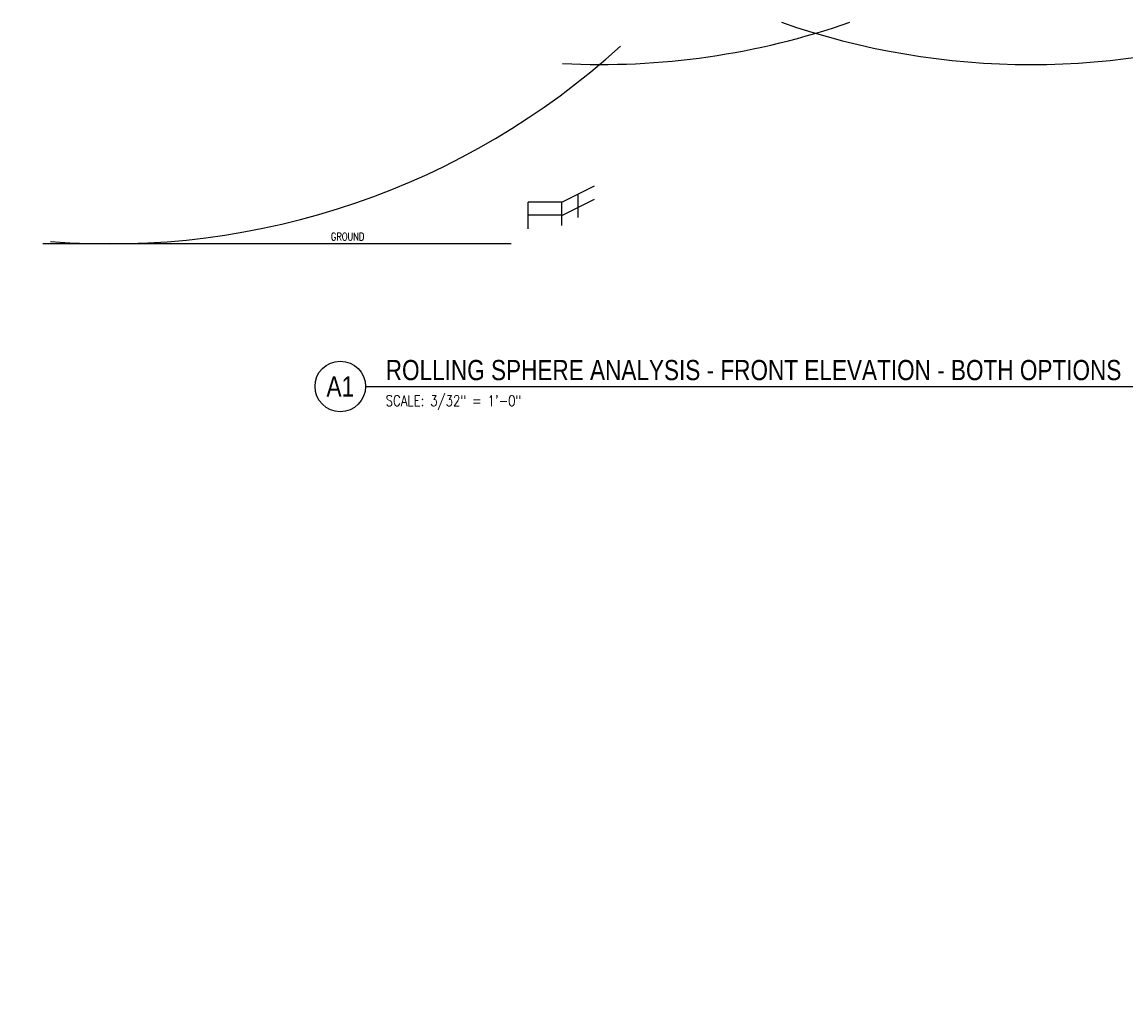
# Model space of a CAD drawing. Header units: inches. Extents: x -23339 to 14690, y -1465 to 1552.
# Tile 3 of 6: x -1075 to 675, y 0 to 1552. Entities that reach past the tile are written whole.
import ezdxf
from ezdxf import colors
from ezdxf.entities.mleader import LeaderData, LeaderLine
from ezdxf.enums import TextEntityAlignment as Align
from ezdxf.math import Vec2, Vec3

# ---------------------------------------------------------------- set-up
doc = ezdxf.new("R2010")
doc.units = ezdxf.units.IN
doc.header["$MEASUREMENT"] = 0
for name, color, linetype, lineweight in [('E-ANNO-SYMB', 2, 'Continuous', 25), ('E-GRND-CIRC', 4, 'Continuous', 50), ('G-Anno-Std-Scrn', 8, 'Continuous', 35), ('G-Bgrd-Std-Scrn', 8, 'Continuous', 35)]:
    doc.layers.add(name, color=color, linetype=linetype, lineweight=lineweight)
doc.styles.add('Annotative', font='romans.shx', dxfattribs={"width": 0.8})
doc.styles.add('ROMANS', font='ROMANS.shx', dxfattribs={"width": 0.8})
doc.styles.add('Title', font='swiss.ttf', dxfattribs={"height": 0.25})

# ---------------------------------------------------------------- blocks, each defined once
blk = doc.blocks.new('*U151')
for q in [(4.678, 0), (28.843, 0)]:
    blk.add_line((0, 0), q)
blk.add_circle((-0.313, 0), 0.313)
at = {"style": 'Title', "width": 0.8}
for tag, p, height in [('TITLE', (0.25, 0.078), 0.25), ('SCALE', (0.25, -0.177), 0.125)]:
    blk.add_attdef(tag, p, '', height=height, dxfattribs=at)
blk.add_attdef('NUMBER', text='', height=0.25, dxfattribs=at).set_placement((-0.313, 0), align=Align.MIDDLE_CENTER)

msp = doc.modelspace()

# ---------------------------------------------------------------- linework, layer by layer
at = {"layer": 'E-GRND-CIRC', "lineweight": -3}
for centre, start, end in [((-158.73578, 2684.24941), 267.14709543, 289.24758843), ((523.94516, 2684.25), 250.75251134, 289.27625225), ((-935.60033, 2400.00035), 265.46070794, 312.37313309)]:
    msp.add_arc(centre, 1200, start, end, dxfattribs=at)
at = {"layer": 'G-Anno-Std-Scrn', "lineweight": -3}
for p, q in [((-219.92262, 1266.08821), (-167.92262, 1292.08821)), ((-193.92262, 1241.91682), (-193.92262, 1279.08821)), ((-219.92262, 1266.25), (-273.01082, 1266.25)), ((-273.01082, 1224), (-273.01082, 1266.25)), ((-219.92262, 1245.08821), (-167.92262, 1271.08821)), ((-219.92262, 1228.91682), (-219.92262, 1266.08821)), ((-219.92262, 1245.25), (-273.01082, 1245.25))]:
    msp.add_line(p, q, dxfattribs=at)
at = {"layer": 'G-Bgrd-Std-Scrn', "lineweight": -3}
msp.add_line((-299.92262, 1200), (-1042.75341, 1200), dxfattribs=at)

# ---------------------------------------------------------------- block references
at = {"layer": 'E-ANNO-SYMB', "lineweight": -3}
ref = msp.add_blockref('*U151', (-530.91905, 973.96784), dxfattribs=dict(at, xscale=128, yscale=128, zscale=128))
ref.add_attrib('SCALE', 'SCALE: 3/32" = 1\'-0"', dxfattribs={"layer": '0', "height": 17, "style": 'ROMANS', "width": 0.8}).set_placement((-498.91905, 951.34081), align=Align.MIDDLE_LEFT)
ref.add_attrib('TITLE', 'ROLLING SPHERE ANALYSIS - FRONT ELEVATION - BOTH OPTIONS', (-498.91905, 983.96784), dxfattribs={"layer": '0', "height": 32, "style": 'Title', "width": 0.8})
ref.add_attrib('NUMBER', 'A1', dxfattribs={"layer": '0', "height": 32, "style": 'Title', "width": 0.8}).set_placement((-570.92563, 973.96784), align=Align.MIDDLE_CENTER)

# ---------------------------------------------------------------- leaders
at = {"layer": 'G-Anno-Std-Scrn', "lineweight": -3}
ml = msp.add_multileader_mtext('Standard', dxfattribs=at)
ml.set_content('GROUND', color=256, style='Annotative')
ml.set_leader_properties()
ml.build(insert=Vec2(0, 0))
ml.multileader.update_dxf_attribs({"text_right_attachment_type": 3, "dogleg_length": 0.36, "arrow_head_size": 9, "scale": 96})
ctx = ml.context
ctx.base_point, ctx.scale, ctx.char_height, ctx.arrow_head_size, ctx.landing_gap_size, ctx.plane_origin = Vec3(-593.30342, 1211.47694), 96, 12, 9, 4.32, Vec3(-570.53841, 1347.14057)
ctx.right_attachment, ctx.text_align_type = 3, 2
notes = []
notes.append((ctx, [(0, (0, 0, 0), (0, 0), (1, 0), 1, [])]))
ctx.mtext.insert, ctx.mtext.width, ctx.mtext.alignment, ctx.mtext.flow_direction = Vec3(-532.75485, 1217.47694), 98.8879779, 3, 5
ml = msp.add_multileader_mtext('Standard', dxfattribs=at)
ml.set_content('GROUND', color=256, style='Annotative')
ml.set_leader_properties()
ml.build(insert=Vec2(0, 0))
ml.multileader.update_dxf_attribs({"text_right_attachment_type": 3, "dogleg_length": 0.36, "arrow_head_size": 9, "scale": 96})
ctx = ml.context
ctx.base_point, ctx.scale, ctx.char_height, ctx.arrow_head_size, ctx.landing_gap_size, ctx.plane_origin = Vec3(2852.79015, 1211.47694), 96, 12, 9, 4.32, Vec3(2875.55516, 1347.14057)
ctx.right_attachment, ctx.text_align_type = 3, 2
notes.append((ctx, [(0, (0, 0, 0), (0, 0), (1, 0), 1, [])]))
ctx.mtext.insert, ctx.mtext.width, ctx.mtext.alignment, ctx.mtext.flow_direction = Vec3(2913.33872, 1217.47694), 98.8879779, 3, 5
ml = msp.add_multileader_mtext('Standard', dxfattribs=at)
ml.set_content('{\\Fromans|c0;ALUM GUARDRAIL}', color=256, style='Annotative')
ml.set_leader_properties()
ml.build(insert=Vec2(0, 0))
ml.multileader.update_dxf_attribs({"text_right_attachment_type": 3, "dogleg_length": 0.36, "arrow_head_size": 9, "scale": 96})
ctx = ml.context
ctx.base_point, ctx.scale, ctx.char_height, ctx.arrow_head_size, ctx.landing_gap_size, ctx.plane_origin = Vec3(4282.40925, 264.11009), 96, 12, 9, 4.32, Vec3(4323.45998, 379.77372)
ctx.right_attachment, ctx.text_align_type = 3, 2
notes.append((ctx, [(1, (1, 1, 0), (4372.42385, 244.11009), (-1, 0), 6.86031, [(0, [(4436.84016, 254.33313)], 0, [])])]))
ctx.mtext.insert, ctx.mtext.width, ctx.mtext.alignment, ctx.mtext.flow_direction = Vec3(4361.24354, 270.11009), 98.8879779, 3, 5
ml = msp.add_multileader_mtext('Standard', dxfattribs=at)
ml.set_content('EARTH COVERED', color=256, style='Annotative')
ml.set_leader_properties()
ml.build(insert=Vec2(0, 0))
ml.multileader.update_dxf_attribs({"text_right_attachment_type": 3, "dogleg_length": 0.36, "arrow_head_size": 9, "scale": 96})
ctx = ml.context
ctx.base_point, ctx.scale, ctx.char_height, ctx.arrow_head_size, ctx.landing_gap_size, ctx.plane_origin = Vec3(4609.13261, 151.27142), 96, 12, 9, 4.32, Vec3(4835.19531, 246.93505)
ctx.right_attachment, ctx.text_align_type = 3, 2
notes.append((ctx, [(0, (1, 1, 0), (4689.47148, 131.27142), (-1, 0), 9.98458, [(0, [(4693.75808, 223.75414)], 0, [])])]))
ctx.mtext.insert, ctx.mtext.width, ctx.mtext.alignment, ctx.mtext.flow_direction = Vec3(4675.1669, 157.27142), 98.8879779, 3, 5
ml = msp.add_multileader_mtext('Standard', dxfattribs=at)
ml.set_content('GROUND', color=256, style='Annotative')
ml.set_leader_properties()
ml.build(insert=Vec2(0, 0))
ml.multileader.update_dxf_attribs({"text_right_attachment_type": 3, "dogleg_length": 0.36, "arrow_head_size": 9, "scale": 96})
ctx = ml.context
ctx.base_point, ctx.scale, ctx.char_height, ctx.arrow_head_size, ctx.landing_gap_size, ctx.plane_origin = Vec3(4077.54964, 11.47694), 96, 12, 9, 4.32, Vec3(4100.31465, 147.14057)
ctx.right_attachment, ctx.text_align_type = 3, 2
notes.append((ctx, [(0, (0, 0, 0), (0, 0), (1, 0), 1, [])]))
ctx.mtext.insert, ctx.mtext.width, ctx.mtext.alignment, ctx.mtext.flow_direction = Vec3(4138.09821, 17.47694), 98.8879779, 3, 5
ml = msp.add_multileader_mtext('Standard', dxfattribs=at)
ml.set_content('GROUND', color=256, style='Annotative')
ml.set_leader_properties()
ml.build(insert=Vec2(0, 0))
ml.multileader.update_dxf_attribs({"text_right_attachment_type": 3, "dogleg_length": 0.36, "arrow_head_size": 9, "scale": 96})
ctx = ml.context
ctx.base_point, ctx.scale, ctx.char_height, ctx.arrow_head_size, ctx.landing_gap_size, ctx.plane_origin = Vec3(5556.83506, 11.47694), 96, 12, 9, 4.32, Vec3(5579.60007, 147.14057)
ctx.right_attachment, ctx.text_align_type = 3, 2
notes.append((ctx, [(0, (0, 0, 0), (0, 0), (1, 0), 1, [])]))
ctx.mtext.insert, ctx.mtext.width, ctx.mtext.alignment, ctx.mtext.flow_direction = Vec3(5617.38363, 17.47694), 98.8879779, 3, 5
for ctx, leaders in notes:
    for number, flags, end, landing, length, lines in leaders:
        leader = LeaderData()
        leader.index, (leader.has_last_leader_line, leader.has_dogleg_vector, leader.attachment_direction) = number, flags
        leader.last_leader_point, leader.dogleg_vector, leader.dogleg_length = Vec3(end), Vec3(landing), length
        for number, points, colour, breaks in lines:
            line = LeaderLine()
            line.index, line.vertices, line.color, line.breaks = number, Vec3.list(points), colors.encode_raw_color(colour), breaks
            leader.lines.append(line)
        ctx.leaders.append(leader)

doc.saveas('drawing.dxf')
